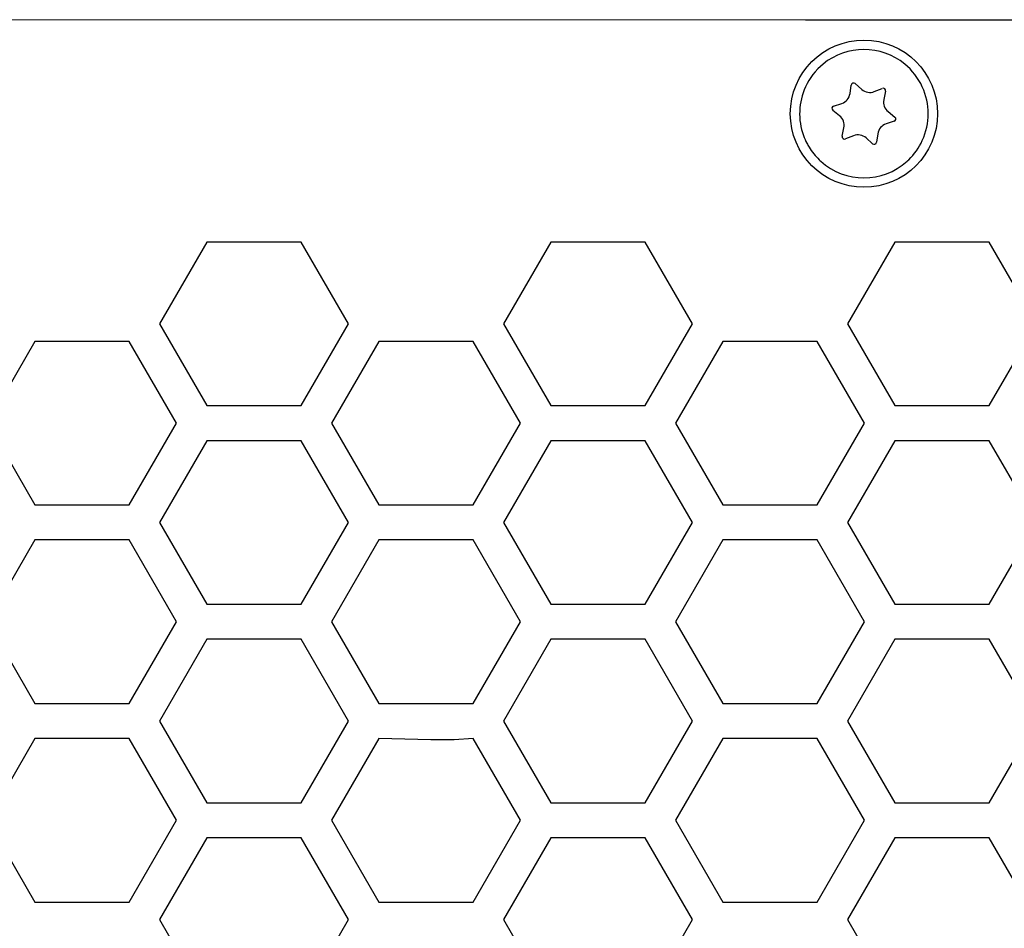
# Model space of a CAD drawing. Header units: millimetres. Extents: x -316 to 135, y 22 to 228.
# Tile 7 of 18: x -197 to -155, y 86 to 125. Entities that reach past the tile are written whole.
import ezdxf

# ---------------------------------------------------------------- set-up
doc = ezdxf.new("R2010")
doc.units = ezdxf.units.MM

# ---------------------------------------------------------------- blocks, each defined once
blk = doc.blocks.new('EMV-Dichtung-LAIRD-4096-90mm_1_2__40', base_point=(-253.43, 124.716))
at = {"color": 7, "linetype": 'Continuous'}
blk.add_line((-163.43, 124.716), (-217.302, 124.74), dxfattribs=at)
blk = doc.blocks.new('EMV-Dichtung-LAIRD-4096-90mm_1_3__41', base_point=(-158.43, 124.716))
at = {"color": 7, "linetype": 'Continuous'}
blk.add_line((-68.43, 124.716), (-158.43, 124.716), dxfattribs=at)
blk = doc.blocks.new('Kuehlkoerper-PSU__73', base_point=(-227.555, 82.697))
at = {"color": 7, "linetype": 'Continuous'}
for p, q in [((-189.051, 108.216), (-185.009, 108.216)), ((-174.331, 108.216), (-170.289, 108.216)), ((-159.611, 108.216), (-155.569, 108.216)), ((-185.009, 106.716), (-189.051, 106.716)), ((-170.289, 106.716), (-174.331, 106.716)), ((-155.569, 106.716), (-159.611, 106.716)), ((-196.412, 103.966), (-192.371, 103.966)), ((-181.692, 103.966), (-177.651, 103.966)), ((-166.972, 103.966), (-162.931, 103.966)), ((-192.371, 102.466), (-196.412, 102.466)), ((-177.651, 102.466), (-181.692, 102.466)), ((-162.931, 102.466), (-166.972, 102.466)), ((-185.009, 98.216), (-189.051, 98.216)), ((-170.289, 98.216), (-174.331, 98.216)), ((-155.569, 98.216), (-159.611, 98.216)), ((-196.412, 95.466), (-192.371, 95.466)), ((-181.692, 95.466), (-177.651, 95.466)), ((-166.972, 95.466), (-162.931, 95.466)), ((-192.371, 93.966), (-196.412, 93.966)), ((-179.463, 93.906), (-181.692, 93.966)), ((-178.463, 93.906), (-179.463, 93.906)), ((-177.651, 93.966), (-178.463, 93.906)), ((-162.931, 93.966), (-166.972, 93.966))]:
    blk.add_line(p, q, dxfattribs=at)
blk = doc.blocks.new('Gehaeuseschale-unten-PSU__75', base_point=(-308.43, 36.716))
at = {"color": 7, "linetype": 'Continuous'}
for p, q in [((-163.43, 124.716), (-217.302, 124.74)), ((-158.43, 124.716), (-163.43, 124.716)), ((-68.43, 124.716), (-158.43, 124.716)), ((-189.051, 115.216), (-191.072, 111.716)), ((-185.009, 115.216), (-189.051, 115.216)), ((-182.989, 111.716), (-185.009, 115.216)), ((-174.331, 115.216), (-176.352, 111.716)), ((-170.289, 115.216), (-174.331, 115.216)), ((-168.269, 111.716), (-170.289, 115.216)), ((-159.611, 115.216), (-161.632, 111.716)), ((-155.569, 115.216), (-159.611, 115.216)), ((-153.931, 112.377), (-155.569, 115.216)), ((-191.072, 111.716), (-189.051, 108.216)), ((-185.009, 108.216), (-182.989, 111.716)), ((-176.352, 111.716), (-174.331, 108.216)), ((-170.289, 108.216), (-168.269, 111.716)), ((-161.632, 111.716), (-159.611, 108.216)), ((-155.569, 108.216), (-153.549, 111.716)), ((-196.412, 110.966), (-198.433, 107.466)), ((-192.371, 110.966), (-196.412, 110.966)), ((-190.35, 107.466), (-192.371, 110.966)), ((-181.692, 110.966), (-183.713, 107.466)), ((-177.651, 110.966), (-181.692, 110.966)), ((-175.63, 107.466), (-177.651, 110.966)), ((-166.972, 110.966), (-168.993, 107.466)), ((-162.931, 110.966), (-166.972, 110.966)), ((-160.91, 107.466), (-162.931, 110.966)), ((-189.051, 108.216), (-185.009, 108.216)), ((-174.331, 108.216), (-170.289, 108.216)), ((-159.611, 108.216), (-155.569, 108.216)), ((-198.433, 107.466), (-196.412, 103.966)), ((-192.371, 103.966), (-190.35, 107.466)), ((-183.713, 107.466), (-181.692, 103.966)), ((-177.651, 103.966), (-175.63, 107.466)), ((-168.993, 107.466), (-166.972, 103.966)), ((-162.931, 103.966), (-160.91, 107.466)), ((-189.051, 106.716), (-191.072, 103.216)), ((-185.009, 106.716), (-189.051, 106.716)), ((-182.989, 103.216), (-185.009, 106.716)), ((-174.331, 106.716), (-176.352, 103.216)), ((-170.289, 106.716), (-174.331, 106.716)), ((-168.269, 103.216), (-170.289, 106.716)), ((-159.611, 106.716), (-161.632, 103.216)), ((-155.569, 106.716), (-159.611, 106.716)), ((-153.549, 103.216), (-155.569, 106.716)), ((-196.412, 103.966), (-192.371, 103.966)), ((-181.692, 103.966), (-177.651, 103.966)), ((-166.972, 103.966), (-162.931, 103.966)), ((-191.072, 103.216), (-189.051, 99.716)), ((-185.009, 99.716), (-182.989, 103.216)), ((-176.352, 103.216), (-174.331, 99.716)), ((-170.289, 99.716), (-168.269, 103.216)), ((-161.632, 103.216), (-159.611, 99.716)), ((-155.569, 99.716), (-153.549, 103.216)), ((-196.412, 102.466), (-198.433, 98.966)), ((-192.371, 102.466), (-196.412, 102.466)), ((-190.35, 98.966), (-192.371, 102.466)), ((-181.692, 102.466), (-183.713, 98.966)), ((-177.651, 102.466), (-181.692, 102.466)), ((-175.63, 98.966), (-177.651, 102.466)), ((-166.972, 102.466), (-168.993, 98.966)), ((-162.931, 102.466), (-166.972, 102.466)), ((-160.91, 98.966), (-162.931, 102.466)), ((-189.051, 99.716), (-185.009, 99.716)), ((-174.331, 99.716), (-170.289, 99.716)), ((-159.611, 99.716), (-155.569, 99.716)), ((-198.433, 98.966), (-196.412, 95.466)), ((-192.371, 95.466), (-190.35, 98.966)), ((-183.713, 98.966), (-181.692, 95.466)), ((-177.651, 95.466), (-175.63, 98.966)), ((-168.993, 98.966), (-166.972, 95.466)), ((-162.931, 95.466), (-160.91, 98.966)), ((-189.051, 98.216), (-191.072, 94.716)), ((-185.009, 98.216), (-189.051, 98.216)), ((-182.989, 94.716), (-185.009, 98.216)), ((-174.331, 98.216), (-176.352, 94.716)), ((-170.289, 98.216), (-174.331, 98.216)), ((-168.269, 94.716), (-170.289, 98.216)), ((-159.611, 98.216), (-161.632, 94.716)), ((-155.569, 98.216), (-159.611, 98.216)), ((-153.549, 94.716), (-155.569, 98.216)), ((-196.412, 95.466), (-192.371, 95.466)), ((-181.692, 95.466), (-177.651, 95.466)), ((-166.972, 95.466), (-162.931, 95.466)), ((-191.072, 94.716), (-189.051, 91.216)), ((-185.009, 91.216), (-182.989, 94.716)), ((-176.352, 94.716), (-174.331, 91.216)), ((-170.289, 91.216), (-168.269, 94.716)), ((-161.632, 94.716), (-159.611, 91.216)), ((-155.569, 91.216), (-153.549, 94.716)), ((-196.412, 93.966), (-198.433, 90.466)), ((-192.371, 93.966), (-196.412, 93.966)), ((-190.35, 90.466), (-192.371, 93.966)), ((-181.692, 93.966), (-183.713, 90.466)), ((-179.463, 93.906), (-181.692, 93.966)), ((-178.463, 93.906), (-179.463, 93.906)), ((-177.651, 93.966), (-178.463, 93.906)), ((-175.63, 90.466), (-177.651, 93.966)), ((-166.972, 93.966), (-168.993, 90.466)), ((-162.931, 93.966), (-166.972, 93.966)), ((-160.91, 90.466), (-162.931, 93.966)), ((-189.051, 91.216), (-185.009, 91.216)), ((-174.331, 91.216), (-170.289, 91.216)), ((-159.611, 91.216), (-155.569, 91.216)), ((-198.433, 90.466), (-196.412, 86.966)), ((-192.371, 86.966), (-190.35, 90.466)), ((-183.713, 90.466), (-181.692, 86.966)), ((-177.651, 86.966), (-175.63, 90.466)), ((-168.993, 90.466), (-166.972, 86.966)), ((-162.931, 86.966), (-160.91, 90.466)), ((-189.051, 89.716), (-191.072, 86.216)), ((-185.009, 89.716), (-189.051, 89.716)), ((-182.989, 86.216), (-185.009, 89.716)), ((-174.331, 89.716), (-176.352, 86.216)), ((-170.289, 89.716), (-174.331, 89.716)), ((-168.269, 86.216), (-170.289, 89.716)), ((-159.611, 89.716), (-161.632, 86.216)), ((-155.569, 89.716), (-159.611, 89.716)), ((-153.549, 86.216), (-155.569, 89.716)), ((-196.412, 86.966), (-192.371, 86.966)), ((-181.692, 86.966), (-177.651, 86.966)), ((-166.972, 86.966), (-162.931, 86.966)), ((-191.072, 86.216), (-189.051, 82.716)), ((-185.009, 82.716), (-182.989, 86.216)), ((-176.352, 86.216), (-174.331, 82.716)), ((-170.289, 82.716), (-168.269, 86.216)), ((-161.632, 86.216), (-159.611, 82.716))]:
    blk.add_line(p, q, dxfattribs=at)
blk.add_circle((-160.93, 120.716), 3.15, dxfattribs=at)
blk = doc.blocks.new('Senkschraube_DIN7500-M3x6-TX-A2_6__76', base_point=(-163.68, 117.966))
at = {"color": 7, "linetype": 'Continuous'}
for start, end in [(50.5676, 129.4324), (129.4324, 155.38), (24.62, 50.5676), (155.38, 199.9356), (335.38, 24.62), (199.9356, 207.3599), (207.3599, 211.5151), (211.5151, 225.8281), (314.1719, 335.38), (225.8281, 227.8898), (227.8898, 312.1186), (312.1186, 314.1719)]:
    blk.add_arc((-160.93, 120.716), 2.75, start, end, dxfattribs=at)
blk = doc.blocks.new('Senkschraube_DIN7500-M3x6-TX-A2_6_1_1__77', base_point=(-163.68, 117.966))
at = {"color": 7, "linetype": 'Continuous'}
for p, q in [((-161.525, 121.573), (-161.471, 121.939)), ((-161.299, 122.001), (-161.023, 121.755)), ((-160.486, 121.66), (-160.142, 121.796)), ((-160.002, 121.678), (-160.077, 121.316)), ((-162.228, 121.039), (-161.876, 121.155)), ((-161.97, 120.629), (-162.259, 120.859)), ((-159.891, 120.803), (-159.601, 120.573)), ((-161.859, 119.754), (-161.783, 120.116)), ((-159.633, 120.393), (-159.984, 120.277)), ((-161.375, 119.773), (-161.719, 119.636)), ((-160.561, 119.431), (-160.837, 119.677)), ((-160.335, 119.859), (-160.389, 119.493))]:
    blk.add_line(p, q, dxfattribs=at)
for centre, radius, start, end in [((-160.93, 120.716), 2.75, 50.5676, 129.4324), ((-160.93, 120.716), 2.75, 129.4324, 155.38), ((-160.93, 120.716), 2.75, 24.62, 50.5676), ((-160.93, 120.716), 2.75, 155.38, 199.9356), ((-161.368, 121.924), 0.104, 48.2551, 171.616), ((-160.103, 121.699), 0.104, 348.2551, 111.616), ((-160.93, 120.716), 2.75, 335.38, 24.62), ((-162.039, 121.649), 0.52, 288.2551, 351.616), ((-160.677, 122.143), 0.52, 228.2551, 291.616), ((-162.195, 120.941), 0.104, 108.2551, 231.616), ((-159.568, 121.21), 0.52, 168.2551, 231.616), ((-162.292, 120.222), 0.52, 348.2551, 51.616), ((-159.665, 120.492), 0.104, 288.2551, 51.616), ((-159.821, 119.783), 0.52, 108.2551, 171.616), ((-160.93, 120.716), 2.75, 199.9356, 207.3599), ((-161.757, 119.733), 0.104, 168.2551, 291.616), ((-161.183, 119.289), 0.52, 48.2551, 111.616), ((-160.93, 120.716), 2.75, 207.3599, 211.5151), ((-160.93, 120.716), 2.75, 211.5151, 225.8281), ((-160.492, 119.509), 0.104, 228.2551, 351.616), ((-160.93, 120.716), 2.75, 314.1719, 335.38), ((-160.93, 120.716), 2.75, 225.8281, 227.8898), ((-160.93, 120.716), 2.75, 227.8898, 312.1186), ((-160.93, 120.716), 2.75, 312.1186, 314.1719)]:
    blk.add_arc(centre, radius, start, end, dxfattribs=at)
blk = doc.blocks.new('Netzteil-S360__79', base_point=(-315.931, 21.782))
for name, p in [('Kuehlkoerper-PSU__73', (-227.555, 82.697)), ('Gehaeuseschale-unten-PSU__75', (-308.43, 36.716)), ('EMV-Dichtung-LAIRD-4096-90mm_1_2__40', (-253.43, 124.716)), ('EMV-Dichtung-LAIRD-4096-90mm_1_3__41', (-158.43, 124.716)), ('Senkschraube_DIN7500-M3x6-TX-A2_6__76', (-163.68, 117.966)), ('Senkschraube_DIN7500-M3x6-TX-A2_6_1_1__77', (-163.68, 117.966))]:
    blk.add_blockref(name, p)
blk = doc.blocks.new('SA_LinksA', base_point=(-90.68, 125))
blk.add_blockref('Netzteil-S360__79', (-315.931, 21.782))

msp = doc.modelspace()

# ---------------------------------------------------------------- block references
msp.add_blockref('SA_LinksA', (-90.68, 125))

doc.saveas('drawing.dxf')
